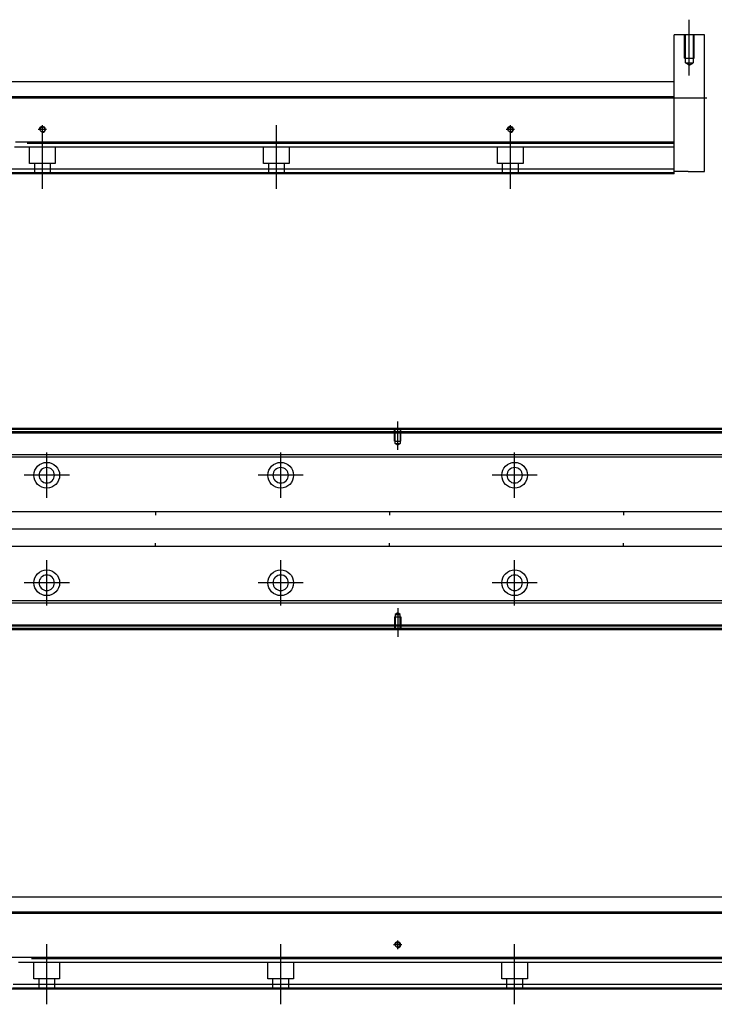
# Model space of a CAD drawing. Header units: millimetres. Extents: x 443 to 3685, y -1599 to 860.
# Tile 202 of 256: x 934 to 1231, y -937 to -516. Entities that reach past the tile are written whole.
import ezdxf
from ezdxf.lldxf.tags import DXFTag

# ---------------------------------------------------------------- set-up
doc = ezdxf.new("R2010")
doc.units = ezdxf.units.MM
doc.layers.get('0').update_dxf_attribs({"linetype": 'CONTINUOUS'})
tags = doc.linetypes.add('DASHED', pattern=[25.72, 12.86, -12.86]).pattern_tags.tags
tags[6:7] = [DXFTag(74, 4), DXFTag(75, 0), DXFTag(340, '0'), DXFTag(46, 0.0), DXFTag(50, 0.0), DXFTag(44, 0.0), DXFTag(45, 0.0)]
tags[4:5] = [DXFTag(74, 4), DXFTag(75, 0), DXFTag(340, '0'), DXFTag(46, 0.0), DXFTag(50, 0.0), DXFTag(44, 0.0), DXFTag(45, 0.0)]

msp = doc.modelspace()

# ---------------------------------------------------------------- linework, layer by layer
at = {"ltscale": 0.2}
for p, q in [((1220.66, -539.97), (1220.66, -516.15)), ((945.96, -563.06), (942.36, -563.06)), ((944.16, -564.86), (944.16, -561.26)), ((944.16, -588.48), (944.16, -562.73)), ((1044.16, -564.86), (1044.16, -561.26)), ((1044.16, -588.48), (1044.16, -562.73)), ((1145.96, -563.06), (1142.36, -563.06)), ((1144.16, -564.86), (1144.16, -561.26)), ((1144.16, -588.48), (1144.16, -562.73)), ((1096, -699.95), (1096, -687.8)), ((946, -720.45), (946, -701.15)), ((1046, -720.45), (1046, -701.15)), ((1146, -720.45), (1146, -701.15)), ((955.65, -710.8), (936.35, -710.8)), ((1055.65, -710.8), (1036.35, -710.8)), ((1155.65, -710.8), (1136.35, -710.8)), ((946, -766.4), (946, -747.1)), ((1046, -766.4), (1046, -747.1)), ((1146, -766.4), (1146, -747.1)), ((955.65, -756.75), (936.35, -756.75)), ((1055.65, -756.75), (1036.35, -756.75)), ((1155.65, -756.75), (1136.35, -756.75)), ((1096, -767.66), (1096, -779.8)), ((946, -936.87), (946, -911.12)), ((1046, -936.87), (1046, -911.12)), ((1097.8, -911.45), (1094.2, -911.45)), ((1096, -913.25), (1096, -909.65)), ((1146, -936.87), (1146, -911.12))]:
    msp.add_line(p, q, dxfattribs=at)
at = {"linetype": 'Continuous'}
for p, q in [((1227.16, -522.56), (1214.16, -522.56)), ((1214.16, -548.06), (1214.16, -522.56)), ((1227.16, -581.06), (1227.16, -522.56)), ((859.56, -542.56), (938.91, -542.56)), ((938.91, -542.56), (1214.16, -542.56)), ((937.34, -549.06), (674.16, -549.06)), ((1214.16, -549.06), (937.34, -549.06)), ((1214.16, -549.06), (1214.16, -548.06)), ((1214.16, -568.51), (1214.16, -549.06)), ((1214.16, -568.51), (932.65, -568.51)), ((1214.16, -569.01), (1214.16, -568.51)), ((1214.16, -580.06), (1214.16, -569.01)), ((1214.16, -580.06), (929.87, -580.06)), ((1214.16, -582.06), (1214.16, -580.06)), ((1214.16, -582.06), (929.39, -582.06)), ((1220.16, -581.06), (1214.16, -581.06)), ((1220.16, -581.06), (1227.16, -581.06)), ((946.88, -691.3), (676, -691.3)), ((946.64, -692.3), (676, -692.3)), ((1316, -692.3), (946.64, -692.3)), ((1316, -691.3), (946.88, -691.3)), ((944.27, -702.12), (811.4, -702.12)), ((1316, -702.12), (944.27, -702.12)), ((944.03, -703.12), (811.4, -703.12)), ((1316, -703.12), (944.03, -703.12)), ((810.2, -726.3), (1316, -726.3)), ((992.5, -726.3), (992.5, -727.8)), ((1092.5, -726.3), (1092.5, -727.8)), ((1192.5, -726.3), (1192.5, -727.8)), ((992.5, -741.3), (992.5, -739.8)), ((1092.5, -741.3), (1092.5, -739.8)), ((1192.5, -741.3), (1192.5, -739.8)), ((1316, -741.3), (810.2, -741.3)), ((1316, -765.48), (929, -765.48)), ((1316, -764.48), (929.25, -764.48)), ((1316, -776.3), (926.4, -776.3)), ((1316, -775.3), (926.64, -775.3)), ((811.4, -890.95), (940.74, -890.95)), ((940.74, -890.95), (1316, -890.95)), ((939.17, -897.45), (676, -897.45)), ((1316, -897.45), (939.17, -897.45)), ((934.49, -916.9), (676, -916.9)), ((1316, -916.9), (934.49, -916.9)), ((1316, -928.45), (931.7, -928.45)), ((1316, -930.45), (931.22, -930.45))]:
    msp.add_line(p, q, dxfattribs=at)
at = {"linetype": 'DASHED', "ltscale": 0.1}
for p, q in [((1218.66, -532.56), (1218.66, -522.56)), ((1219.01, -534.56), (1219.01, -522.56)), ((1222.31, -522.56), (1222.31, -534.56)), ((1222.66, -532.56), (1222.66, -522.56)), ((1218.66, -532.56), (1222.66, -532.56)), ((1219.01, -534.56), (1222.31, -534.56)), ((1220.66, -535.52), (1219.01, -534.56)), ((1220.66, -535.52), (1222.31, -534.56)), ((1094.7, -696.3), (1094.7, -691.3)), ((1094.92, -697.3), (1094.92, -691.3)), ((1097.07, -691.3), (1097.07, -697.3)), ((1097.3, -696.3), (1097.3, -691.3)), ((1094.7, -696.3), (1097.3, -696.3)), ((1096, -697.94), (1094.92, -697.3)), ((1094.92, -697.3), (1097.07, -697.3)), ((1097.07, -697.3), (1096, -697.94)), ((1096, -769.66), (1094.92, -770.31)), ((1097.07, -770.31), (1096, -769.66)), ((1094.7, -771.3), (1097.3, -771.3)), ((1094.7, -771.3), (1094.7, -776.3)), ((1094.92, -770.31), (1094.92, -776.3)), ((1094.92, -770.31), (1097.07, -770.31)), ((1097.07, -776.3), (1097.07, -770.31)), ((1097.3, -771.3), (1097.3, -776.3))]:
    msp.add_line(p, q, dxfattribs=at)
for p, q in [((586.16, -549.56), (1228.16, -549.56)), ((1330, -733.85), (588, -733.8)), ((588, -897.95), (1330, -897.95))]:
    msp.add_line(p, q)
at = {"linetype": 'DASHED'}
for p, q in [((1214.16, -570.56), (932.16, -570.56)), ((938.66, -577.56), (938.66, -570.56)), ((949.66, -570.56), (949.66, -577.56)), ((1038.66, -577.56), (1038.66, -570.56)), ((1049.66, -570.56), (1049.66, -577.56)), ((1138.66, -577.56), (1138.66, -570.56)), ((1149.66, -570.56), (1149.66, -577.56)), ((949.66, -577.56), (938.66, -577.56)), ((940.86, -582.06), (940.86, -577.56)), ((947.46, -577.56), (947.46, -582.06)), ((1049.66, -577.56), (1038.66, -577.56)), ((1040.86, -582.06), (1040.86, -577.56)), ((1047.46, -577.56), (1047.46, -582.06)), ((1149.66, -577.56), (1138.66, -577.56)), ((1140.86, -582.06), (1140.86, -577.56)), ((1147.46, -577.56), (1147.46, -582.06)), ((1214.16, -581.56), (929.51, -581.56)), ((1316, -692.8), (676, -692.8)), ((1316, -774.8), (926.76, -774.8)), ((1316, -918.95), (933.99, -918.95)), ((940.5, -925.95), (940.5, -918.95)), ((951.5, -918.95), (951.5, -925.95)), ((1040.5, -925.95), (1040.5, -918.95)), ((1051.5, -918.95), (1051.5, -925.95)), ((1140.5, -925.95), (1140.5, -918.95)), ((1151.5, -918.95), (1151.5, -925.95)), ((951.5, -925.95), (940.5, -925.95)), ((942.7, -930.45), (942.7, -925.95)), ((949.3, -925.95), (949.3, -930.45)), ((1051.5, -925.95), (1040.5, -925.95)), ((1042.7, -930.45), (1042.7, -925.95)), ((1049.3, -925.95), (1049.3, -930.45)), ((1151.5, -925.95), (1140.5, -925.95)), ((1142.7, -930.45), (1142.7, -925.95)), ((1149.3, -925.95), (1149.3, -930.45)), ((1316, -929.95), (931.34, -929.95))]:
    msp.add_line(p, q, dxfattribs=at)
at = {"linetype": 'Continuous'}
for centre, radius in [((944.16, -563.06), 1.07), ((1144.16, -563.06), 1.07), ((946, -710.8), 5.5), ((1046, -710.8), 5.5), ((1146, -710.8), 5.5), ((946, -756.75), 5.5), ((1046, -756.75), 5.5), ((1146, -756.75), 5.5), ((1096, -911.45), 1.07)]:
    msp.add_circle(centre, radius, dxfattribs=at)
at = {"linetype": 'Continuous', "extrusion": (0, 0, -1)}
for centre in [(-946, -710.8), (-1046, -710.8), (-1146, -710.8)]:
    msp.add_circle(centre, 3.3, dxfattribs=at)
at = {"linetype": 'Continuous', "extrusion": (-6.12303e-17, 0, -1)}
for centre in [(-946, -756.75), (-1046, -756.75), (-1146, -756.75)]:
    msp.add_circle(centre, 3.3, dxfattribs=at)
for centre in [(944.16, -563.06), (1144.16, -563.06), (1096, -911.45)]:
    msp.add_arc(centre, 1.3, 270, 180)
at = {"linetype": 'Continuous'}
for points in [[(1214.16, -569.01), (937.68, -569.01)], [(947, -690.8), (676, -690.8)], [(1316, -690.8), (947, -690.8)], [(1316, -776.8), (926.28, -776.8)], [(1316, -917.4), (939.51, -917.4)]]:
    msp.add_open_spline(points, degree=1, dxfattribs=at)

doc.saveas('drawing.dxf')
